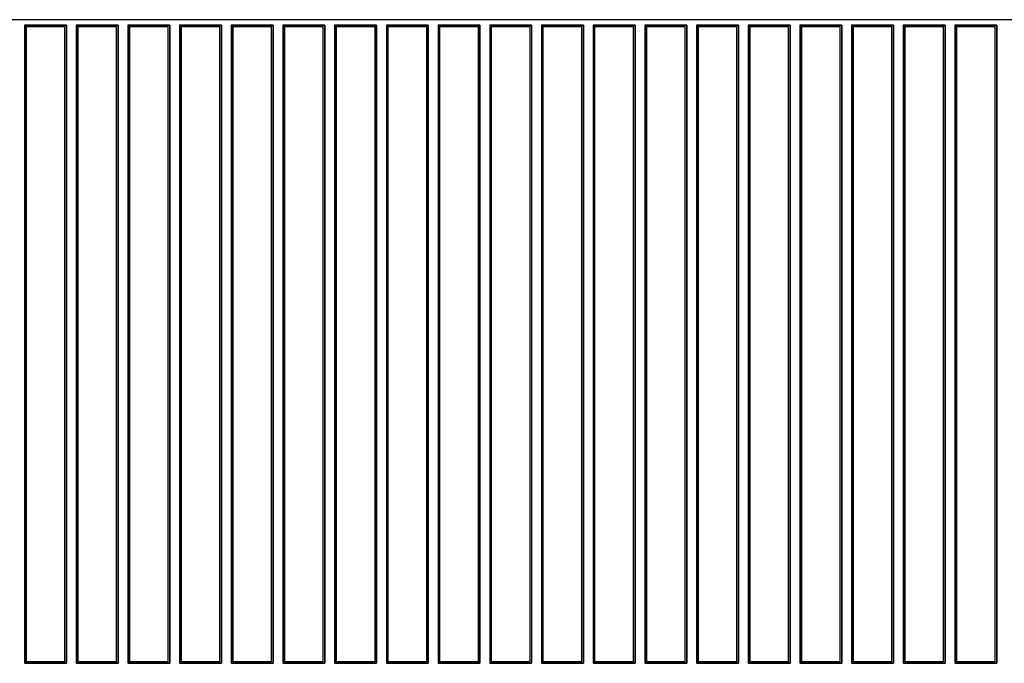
# Model space of a CAD drawing. Header units: millimetres. Extents: x 25 to 1935, y 715 to 2336.
# Tile 203 of 252: x 1675 to 1713, y 939 to 963. Entities that reach past the tile are written whole.
import ezdxf

# ---------------------------------------------------------------- set-up
doc = ezdxf.new("R2010")
doc.units = ezdxf.units.MM
doc.header["$LTSCALE"] = 2
doc.layers.get('0').update_dxf_attribs({"color": 2})

msp = doc.modelspace()

# ---------------------------------------------------------------- linework, layer by layer
at = {"color": 2, "linetype": 'Continuous', "lineweight": 30}
for p, q in [((1764.813, 963.472), (1661.202, 963.472)), ((1764.813, 963.482), (1661.212, 963.482)), ((1676.825, 963.272), (1675.202, 963.272)), ((1675.202, 963.272), (1675.202, 938.569)), ((1675.202, 963.272), (1675.213, 963.26)), ((1676.813, 963.26), (1675.213, 963.26)), ((1675.213, 963.26), (1675.213, 938.58)), ((1676.825, 963.272), (1676.813, 963.26)), ((1676.813, 963.26), (1676.813, 938.58)), ((1676.825, 963.272), (1676.825, 938.569)), ((1678.825, 963.272), (1677.202, 963.272)), ((1677.202, 963.272), (1677.202, 938.569)), ((1677.202, 963.272), (1677.213, 963.26)), ((1678.813, 963.26), (1677.213, 963.26)), ((1677.213, 963.26), (1677.213, 938.58)), ((1678.825, 963.272), (1678.813, 963.26)), ((1678.813, 963.26), (1678.813, 938.58)), ((1678.825, 963.272), (1678.825, 938.569)), ((1680.825, 963.272), (1679.202, 963.272)), ((1679.202, 963.272), (1679.202, 938.569)), ((1679.202, 963.272), (1679.213, 963.26)), ((1680.813, 963.26), (1679.213, 963.26)), ((1679.213, 963.26), (1679.213, 938.58)), ((1680.825, 963.272), (1680.813, 963.26)), ((1680.813, 963.26), (1680.813, 938.58)), ((1680.825, 963.272), (1680.825, 938.569)), ((1682.825, 963.272), (1681.202, 963.272)), ((1681.202, 963.272), (1681.202, 938.569)), ((1681.202, 963.272), (1681.213, 963.26)), ((1682.813, 963.26), (1681.213, 963.26)), ((1681.213, 963.26), (1681.213, 938.58)), ((1682.825, 963.272), (1682.813, 963.26)), ((1682.813, 963.26), (1682.813, 938.58)), ((1682.825, 963.272), (1682.825, 938.569)), ((1684.825, 963.272), (1683.202, 963.272)), ((1683.202, 963.272), (1683.202, 938.569)), ((1683.202, 963.272), (1683.213, 963.26)), ((1684.813, 963.26), (1683.213, 963.26)), ((1683.213, 963.26), (1683.213, 938.58)), ((1684.825, 963.272), (1684.813, 963.26)), ((1684.813, 963.26), (1684.813, 938.58)), ((1684.825, 963.272), (1684.825, 938.569)), ((1686.825, 963.272), (1685.202, 963.272)), ((1685.202, 963.272), (1685.202, 938.569)), ((1685.202, 963.272), (1685.213, 963.26)), ((1686.813, 963.26), (1685.213, 963.26)), ((1685.213, 963.26), (1685.213, 938.58)), ((1686.825, 963.272), (1686.813, 963.26)), ((1686.813, 963.26), (1686.813, 938.58)), ((1686.825, 963.272), (1686.825, 938.569)), ((1688.825, 963.272), (1687.202, 963.272)), ((1687.202, 963.272), (1687.202, 938.569)), ((1687.202, 963.272), (1687.213, 963.26)), ((1688.813, 963.26), (1687.213, 963.26)), ((1687.213, 963.26), (1687.213, 938.58)), ((1688.825, 963.272), (1688.813, 963.26)), ((1688.813, 963.26), (1688.813, 938.58)), ((1688.825, 963.272), (1688.825, 938.569)), ((1690.825, 963.272), (1689.202, 963.272)), ((1689.202, 963.272), (1689.202, 938.569)), ((1689.202, 963.272), (1689.213, 963.26)), ((1690.813, 963.26), (1689.213, 963.26)), ((1689.213, 963.26), (1689.213, 938.58)), ((1690.825, 963.272), (1690.813, 963.26)), ((1690.813, 963.26), (1690.813, 938.58)), ((1690.825, 963.272), (1690.825, 938.569)), ((1692.825, 963.272), (1691.202, 963.272)), ((1691.202, 963.272), (1691.202, 938.569)), ((1691.202, 963.272), (1691.213, 963.26)), ((1692.813, 963.26), (1691.213, 963.26)), ((1691.213, 963.26), (1691.213, 938.58)), ((1692.825, 963.272), (1692.813, 963.26)), ((1692.813, 963.26), (1692.813, 938.58)), ((1692.825, 963.272), (1692.825, 938.569)), ((1694.825, 963.272), (1693.202, 963.272)), ((1693.202, 963.272), (1693.202, 938.569)), ((1693.202, 963.272), (1693.213, 963.26)), ((1694.813, 963.26), (1693.213, 963.26)), ((1693.213, 963.26), (1693.213, 938.58)), ((1694.825, 963.272), (1694.813, 963.26)), ((1694.813, 963.26), (1694.813, 938.58)), ((1694.825, 963.272), (1694.825, 938.569)), ((1696.825, 963.272), (1695.202, 963.272)), ((1695.202, 963.272), (1695.202, 938.569)), ((1695.202, 963.272), (1695.213, 963.26)), ((1696.813, 963.26), (1695.213, 963.26)), ((1695.213, 963.26), (1695.213, 938.58)), ((1696.825, 963.272), (1696.813, 963.26)), ((1696.813, 963.26), (1696.813, 938.58)), ((1696.825, 963.272), (1696.825, 938.569)), ((1698.825, 963.272), (1697.202, 963.272)), ((1697.202, 963.272), (1697.202, 938.569)), ((1697.202, 963.272), (1697.213, 963.26)), ((1698.813, 963.26), (1697.213, 963.26)), ((1697.213, 963.26), (1697.213, 938.58)), ((1698.825, 963.272), (1698.813, 963.26)), ((1698.813, 963.26), (1698.813, 938.58)), ((1698.825, 963.272), (1698.825, 938.569)), ((1700.825, 963.272), (1699.202, 963.272)), ((1699.202, 963.272), (1699.202, 938.569)), ((1699.202, 963.272), (1699.213, 963.26)), ((1700.813, 963.26), (1699.213, 963.26)), ((1699.213, 963.26), (1699.213, 938.58)), ((1700.825, 963.272), (1700.813, 963.26)), ((1700.813, 963.26), (1700.813, 938.58)), ((1700.825, 963.272), (1700.825, 938.569)), ((1702.825, 963.272), (1701.202, 963.272)), ((1701.202, 963.272), (1701.202, 938.569)), ((1701.202, 963.272), (1701.213, 963.26)), ((1702.813, 963.26), (1701.213, 963.26)), ((1701.213, 963.26), (1701.213, 938.58)), ((1702.825, 963.272), (1702.813, 963.26)), ((1702.813, 963.26), (1702.813, 938.58)), ((1702.825, 963.272), (1702.825, 938.569)), ((1704.825, 963.272), (1703.202, 963.272)), ((1703.202, 963.272), (1703.202, 938.569)), ((1703.202, 963.272), (1703.213, 963.26)), ((1704.813, 963.26), (1703.213, 963.26)), ((1703.213, 963.26), (1703.213, 938.58)), ((1704.825, 963.272), (1704.813, 963.26)), ((1704.813, 963.26), (1704.813, 938.58)), ((1704.825, 963.272), (1704.825, 938.569)), ((1706.825, 963.272), (1705.202, 963.272)), ((1705.202, 963.272), (1705.202, 938.569)), ((1705.202, 963.272), (1705.213, 963.26)), ((1706.813, 963.26), (1705.213, 963.26)), ((1705.213, 963.26), (1705.213, 938.58)), ((1706.825, 963.272), (1706.813, 963.26)), ((1706.813, 963.26), (1706.813, 938.58)), ((1706.825, 963.272), (1706.825, 938.569)), ((1708.825, 963.272), (1707.202, 963.272)), ((1707.202, 963.272), (1707.202, 938.569)), ((1707.202, 963.272), (1707.213, 963.26)), ((1708.813, 963.26), (1707.213, 963.26)), ((1707.213, 963.26), (1707.213, 938.58)), ((1708.825, 963.272), (1708.813, 963.26)), ((1708.813, 963.26), (1708.813, 938.58)), ((1708.825, 963.272), (1708.825, 938.569)), ((1709.202, 963.272), (1709.202, 938.569)), ((1710.825, 963.272), (1709.202, 963.272)), ((1709.202, 963.272), (1709.213, 963.26)), ((1710.813, 963.26), (1709.213, 963.26)), ((1709.213, 963.26), (1709.213, 938.58)), ((1710.825, 963.272), (1710.813, 963.26)), ((1710.813, 963.26), (1710.813, 938.58)), ((1710.825, 963.272), (1710.825, 938.569)), ((1712.825, 963.272), (1711.202, 963.272)), ((1711.202, 963.272), (1711.202, 938.569)), ((1711.202, 963.272), (1711.213, 963.26)), ((1712.813, 963.26), (1711.213, 963.26)), ((1711.213, 963.26), (1711.213, 938.58)), ((1712.825, 963.272), (1712.813, 963.26)), ((1712.813, 963.26), (1712.813, 938.58)), ((1712.825, 963.272), (1712.825, 938.569)), ((1675.263, 963.22), (1675.263, 938.62)), ((1675.263, 963.22), (1676.763, 963.22)), ((1676.763, 938.62), (1676.763, 963.22)), ((1677.263, 963.22), (1677.263, 938.62)), ((1677.263, 963.22), (1678.763, 963.22)), ((1678.763, 938.62), (1678.763, 963.22)), ((1679.263, 963.22), (1679.263, 938.62)), ((1679.263, 963.22), (1680.763, 963.22)), ((1680.763, 938.62), (1680.763, 963.22)), ((1681.263, 963.22), (1681.263, 938.62)), ((1681.263, 963.22), (1682.763, 963.22)), ((1682.763, 938.62), (1682.763, 963.22)), ((1683.263, 963.22), (1683.263, 938.62)), ((1683.263, 963.22), (1684.763, 963.22)), ((1684.763, 938.62), (1684.763, 963.22)), ((1685.263, 963.22), (1685.263, 938.62)), ((1685.263, 963.22), (1686.763, 963.22)), ((1686.763, 938.62), (1686.763, 963.22)), ((1687.263, 963.22), (1687.263, 938.62)), ((1687.263, 963.22), (1688.763, 963.22)), ((1688.763, 938.62), (1688.763, 963.22)), ((1689.263, 963.22), (1689.263, 938.62)), ((1689.263, 963.22), (1690.763, 963.22)), ((1690.763, 938.62), (1690.763, 963.22)), ((1691.263, 963.22), (1691.263, 938.62)), ((1691.263, 963.22), (1692.763, 963.22)), ((1692.763, 938.62), (1692.763, 963.22)), ((1693.263, 963.22), (1693.263, 938.62)), ((1693.263, 963.22), (1694.763, 963.22)), ((1694.763, 938.62), (1694.763, 963.22)), ((1695.263, 963.22), (1695.263, 938.62)), ((1695.263, 963.22), (1696.763, 963.22)), ((1696.763, 938.62), (1696.763, 963.22)), ((1697.263, 963.22), (1697.263, 938.62)), ((1697.263, 963.22), (1698.763, 963.22)), ((1698.763, 938.62), (1698.763, 963.22)), ((1699.263, 963.22), (1699.263, 938.62)), ((1699.263, 963.22), (1700.763, 963.22)), ((1700.763, 938.62), (1700.763, 963.22)), ((1701.263, 963.22), (1701.263, 938.62)), ((1701.263, 963.22), (1702.763, 963.22)), ((1702.763, 938.62), (1702.763, 963.22)), ((1703.263, 963.22), (1703.263, 938.62)), ((1703.263, 963.22), (1704.763, 963.22)), ((1704.763, 938.62), (1704.763, 963.22)), ((1705.263, 963.22), (1705.263, 938.62)), ((1705.263, 963.22), (1706.763, 963.22)), ((1706.763, 938.62), (1706.763, 963.22)), ((1707.263, 963.22), (1708.763, 963.22)), ((1707.263, 963.22), (1707.263, 938.62)), ((1708.763, 938.62), (1708.763, 963.22)), ((1709.263, 963.22), (1710.763, 963.22)), ((1709.263, 963.22), (1709.263, 938.62)), ((1710.763, 938.62), (1710.763, 963.22)), ((1711.263, 963.22), (1712.763, 963.22)), ((1711.263, 963.22), (1711.263, 938.62)), ((1712.763, 938.62), (1712.763, 963.22)), ((1675.213, 938.58), (1675.202, 938.569)), ((1676.825, 938.569), (1675.202, 938.569)), ((1675.213, 938.58), (1676.813, 938.58)), ((1676.763, 938.62), (1675.263, 938.62)), ((1676.813, 938.58), (1676.825, 938.569)), ((1677.213, 938.58), (1677.202, 938.569)), ((1678.825, 938.569), (1677.202, 938.569)), ((1677.213, 938.58), (1678.813, 938.58)), ((1678.763, 938.62), (1677.263, 938.62)), ((1678.813, 938.58), (1678.825, 938.569)), ((1679.213, 938.58), (1679.202, 938.569)), ((1680.825, 938.569), (1679.202, 938.569)), ((1679.213, 938.58), (1680.813, 938.58)), ((1680.763, 938.62), (1679.263, 938.62)), ((1680.813, 938.58), (1680.825, 938.569)), ((1681.213, 938.58), (1681.202, 938.569)), ((1682.825, 938.569), (1681.202, 938.569)), ((1681.213, 938.58), (1682.813, 938.58)), ((1682.763, 938.62), (1681.263, 938.62)), ((1682.813, 938.58), (1682.825, 938.569)), ((1683.213, 938.58), (1683.202, 938.569)), ((1684.825, 938.569), (1683.202, 938.569)), ((1683.213, 938.58), (1684.813, 938.58)), ((1684.763, 938.62), (1683.263, 938.62)), ((1684.813, 938.58), (1684.825, 938.569)), ((1685.213, 938.58), (1685.202, 938.569)), ((1686.825, 938.569), (1685.202, 938.569)), ((1685.213, 938.58), (1686.813, 938.58)), ((1686.763, 938.62), (1685.263, 938.62)), ((1686.813, 938.58), (1686.825, 938.569)), ((1687.213, 938.58), (1687.202, 938.569)), ((1688.825, 938.569), (1687.202, 938.569)), ((1687.213, 938.58), (1688.813, 938.58)), ((1688.763, 938.62), (1687.263, 938.62)), ((1688.813, 938.58), (1688.825, 938.569)), ((1689.213, 938.58), (1689.202, 938.569)), ((1690.825, 938.569), (1689.202, 938.569)), ((1689.213, 938.58), (1690.813, 938.58)), ((1690.763, 938.62), (1689.263, 938.62)), ((1690.813, 938.58), (1690.825, 938.569)), ((1691.213, 938.58), (1691.202, 938.569)), ((1692.825, 938.569), (1691.202, 938.569)), ((1691.213, 938.58), (1692.813, 938.58)), ((1692.763, 938.62), (1691.263, 938.62)), ((1692.813, 938.58), (1692.825, 938.569)), ((1693.213, 938.58), (1693.202, 938.569)), ((1694.825, 938.569), (1693.202, 938.569)), ((1693.213, 938.58), (1694.813, 938.58)), ((1694.763, 938.62), (1693.263, 938.62)), ((1694.813, 938.58), (1694.825, 938.569)), ((1695.213, 938.58), (1695.202, 938.569)), ((1696.825, 938.569), (1695.202, 938.569)), ((1695.213, 938.58), (1696.813, 938.58)), ((1696.763, 938.62), (1695.263, 938.62)), ((1696.813, 938.58), (1696.825, 938.569)), ((1697.213, 938.58), (1697.202, 938.569)), ((1698.825, 938.569), (1697.202, 938.569)), ((1697.213, 938.58), (1698.813, 938.58)), ((1698.763, 938.62), (1697.263, 938.62)), ((1698.813, 938.58), (1698.825, 938.569)), ((1699.213, 938.58), (1699.202, 938.569)), ((1700.825, 938.569), (1699.202, 938.569)), ((1699.213, 938.58), (1700.813, 938.58)), ((1700.763, 938.62), (1699.263, 938.62)), ((1700.813, 938.58), (1700.825, 938.569)), ((1701.213, 938.58), (1701.202, 938.569)), ((1702.825, 938.569), (1701.202, 938.569)), ((1701.213, 938.58), (1702.813, 938.58)), ((1702.763, 938.62), (1701.263, 938.62)), ((1702.813, 938.58), (1702.825, 938.569)), ((1703.213, 938.58), (1703.202, 938.569)), ((1704.825, 938.569), (1703.202, 938.569)), ((1703.213, 938.58), (1704.813, 938.58)), ((1704.763, 938.62), (1703.263, 938.62)), ((1704.813, 938.58), (1704.825, 938.569)), ((1705.213, 938.58), (1705.202, 938.569)), ((1706.825, 938.569), (1705.202, 938.569)), ((1705.213, 938.58), (1706.813, 938.58)), ((1706.763, 938.62), (1705.263, 938.62)), ((1706.813, 938.58), (1706.825, 938.569)), ((1707.213, 938.58), (1707.202, 938.569)), ((1708.825, 938.569), (1707.202, 938.569)), ((1707.213, 938.58), (1708.813, 938.58)), ((1708.763, 938.62), (1707.263, 938.62)), ((1708.813, 938.58), (1708.825, 938.569)), ((1709.213, 938.58), (1709.202, 938.569)), ((1710.825, 938.569), (1709.202, 938.569)), ((1709.213, 938.58), (1710.813, 938.58)), ((1710.763, 938.62), (1709.263, 938.62)), ((1710.813, 938.58), (1710.825, 938.569)), ((1711.213, 938.58), (1711.202, 938.569)), ((1712.825, 938.569), (1711.202, 938.569)), ((1711.213, 938.58), (1712.813, 938.58)), ((1712.763, 938.62), (1711.263, 938.62)), ((1712.813, 938.58), (1712.825, 938.569))]:
    msp.add_line(p, q, dxfattribs=at)

doc.saveas('drawing.dxf')
